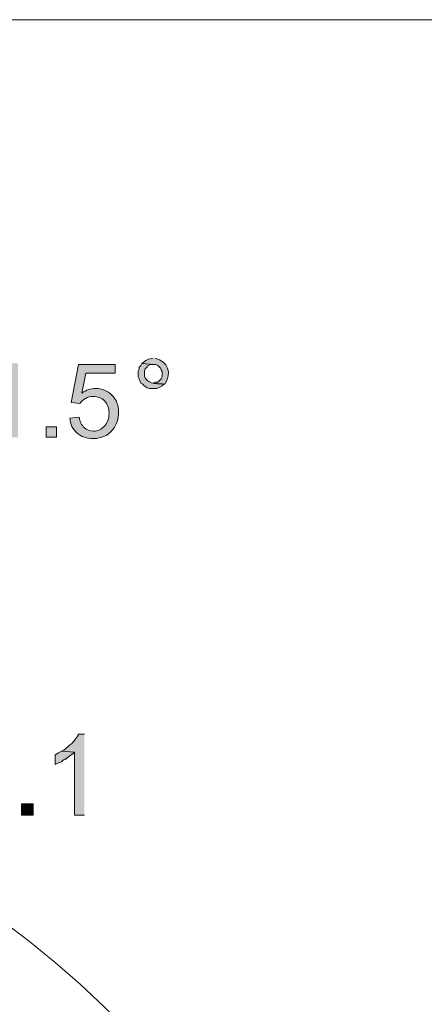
# Model space of a CAD drawing. Header units: inches. Extents: x 1352 to 2050, y -1711 to -1289.
# Tile 151 of 256: x 2014.89 to 2024.5, y -1549.88 to -1526.49. Entities that reach past the tile are written whole.
import ezdxf

# ---------------------------------------------------------------- set-up
doc = ezdxf.new("R2010")
doc.units = ezdxf.units.IN
doc.header["$MEASUREMENT"] = 0
doc.layers.add('图层 1', color=7, linetype='Continuous')

# ---------------------------------------------------------------- blocks, each defined once
blk = doc.blocks.new('block 10')
at = {"layer": '图层 1', "true_color": 0x221814}
h = blk.add_hatch(color=250, dxfattribs=at)
edge = h.paths.add_edge_path()
edge.add_spline(control_points=[(2016.43, -1543.467), (2016.43, -1543.467), (2016.283, -1543.467), (2016.283, -1543.467), (2016.283, -1543.467), (2016.283, -1543.488), (2016.283, -1543.488), (2016.283, -1543.488), (2016.261, -1543.53), (2016.261, -1543.53), (2016.261, -1543.53), (2016.219, -1543.573), (2016.219, -1543.573), (2016.219, -1543.573), (2016.199, -1543.615), (2016.199, -1543.615), (2016.199, -1543.615), (2016.114, -1543.7), (2016.114, -1543.7), (2016.037, -1543.751), (2015.982, -1543.837), (2015.883, -1543.869), (2015.883, -1543.869), (2016.199, -1543.89), (2016.199, -1543.89), (2016.199, -1543.89), (2016.199, -1545.393), (2016.199, -1545.393), (2016.199, -1545.393), (2016.43, -1545.393), (2016.43, -1545.393)], knot_values=[0, 0, 0, 0, 0.352778, 0.352778, 0.352778, 0.705556, 0.705556, 0.705556, 1.058333, 1.058333, 1.058333, 1.411111, 1.411111, 1.411111, 1.763889, 1.763889, 1.763889, 2.116667, 2.116667, 2.116667, 2.469444, 2.469444, 2.469444, 2.822222, 2.822222, 2.822222, 3.175, 3.175, 3.175, 3.527778, 3.527778, 3.527778, 3.527778], degree=3, periodic=0)
edge.add_line((2016.43, -1545.393), (2016.43, -1543.467))
blk.add_hatch(color=250, dxfattribs=at).paths.add_polyline_path([(2015.883, -1543.869), (2015.819, -1543.911), (2015.736, -1543.954), (2015.736, -1544.186), (2015.819, -1544.144), (2015.883, -1544.123), (2015.925, -1544.081), (2015.967, -1544.059), (2015.988, -1544.059), (2016.03, -1544.017), (2016.072, -1543.996), (2016.114, -1543.954), (2016.156, -1543.933), (2016.199, -1543.89)])
h = blk.add_hatch(color=250, dxfattribs=at)
h.dxf.hatch_style = 2
h.paths.add_polyline_path([(2014.937, -1545.393), (2015.21, -1545.393), (2015.21, -1545.118), (2014.937, -1545.118)])
at = {"layer": '图层 1', "lineweight": 0}
for points in [[(2015.883, -1543.869), (2015.819, -1543.911), (2015.736, -1543.954), (2015.736, -1544.186), (2015.819, -1544.144), (2015.883, -1544.123), (2015.925, -1544.081), (2015.967, -1544.059), (2015.988, -1544.059), (2016.03, -1544.017), (2016.072, -1543.996), (2016.114, -1543.954), (2016.156, -1543.933), (2016.199, -1543.89)], [(2014.937, -1545.393), (2015.21, -1545.393), (2015.21, -1545.118), (2014.937, -1545.118), (2014.937, -1545.393)]]:
    blk.add_lwpolyline(points, dxfattribs=at)
at = {"layer": '图层 1', "color": 250, "lineweight": 18, "true_color": 0x221814}
blk.add_open_spline([(2022.925, -1559.977), (2017.281, -1541.365), (1993.236, -1537.649), (1982.312, -1553.691)], degree=3, dxfattribs=at)
at = {"layer": '图层 1', "lineweight": 0}
blk.add_open_spline([(2016.43, -1543.467), (2016.43, -1543.467), (2016.283, -1543.467), (2016.283, -1543.467), (2016.283, -1543.467), (2016.283, -1543.488), (2016.283, -1543.488), (2016.283, -1543.488), (2016.261, -1543.53), (2016.261, -1543.53), (2016.261, -1543.53), (2016.219, -1543.573), (2016.219, -1543.573), (2016.219, -1543.573), (2016.199, -1543.615), (2016.199, -1543.615), (2016.199, -1543.615), (2016.114, -1543.7), (2016.114, -1543.7), (2016.037, -1543.751), (2015.982, -1543.837), (2015.883, -1543.869), (2015.883, -1543.869), (2016.199, -1543.89), (2016.199, -1543.89), (2016.199, -1543.89), (2016.199, -1545.393), (2016.199, -1545.393), (2016.199, -1545.393), (2016.43, -1545.393), (2016.43, -1545.393)], degree=3, knots=[0, 0, 0, 0, 1, 1, 1, 2, 2, 2, 3, 3, 3, 4, 4, 4, 5, 5, 5, 6, 6, 6, 7, 7, 7, 8, 8, 8, 9, 9, 9, 10, 10, 10, 10], dxfattribs=at)
blk = doc.blocks.new('block 14')
at = {"layer": '图层 1', "true_color": 0x221814}
h = blk.add_hatch(color=250, dxfattribs=at)
edge = h.paths.add_edge_path()
edge.add_spline(control_points=[(2017.793, -1534.662), (2017.793, -1534.662), (2017.772, -1534.704), (2017.772, -1534.704), (2017.772, -1534.704), (2017.73, -1534.746), (2017.73, -1534.746), (2017.73, -1534.746), (2017.73, -1534.789), (2017.73, -1534.789), (2017.73, -1534.789), (2017.709, -1534.852), (2017.709, -1534.852), (2017.709, -1534.852), (2017.709, -1534.979), (2017.709, -1534.979), (2017.709, -1534.979), (2017.73, -1535.022), (2017.73, -1535.022), (2017.73, -1535.022), (2017.751, -1535.085), (2017.751, -1535.085), (2017.751, -1535.085), (2017.772, -1535.127), (2017.772, -1535.127), (2017.772, -1535.127), (2017.815, -1535.148), (2017.815, -1535.148), (2017.815, -1535.148), (2017.835, -1535.17), (2017.835, -1535.17), (2017.921, -1535.262), (2017.973, -1535.259), (2018.087, -1535.254), (2018.087, -1535.254), (2018.151, -1535.254), (2018.151, -1535.254), (2018.151, -1535.254), (2018.277, -1535.191), (2018.277, -1535.191), (2018.277, -1535.191), (2018.318, -1535.148), (2018.318, -1535.148), (2018.318, -1535.148), (2018.34, -1535.148), (2018.34, -1535.148), (2018.213, -1535.141), (2017.947, -1535.161), (2017.877, -1535), (2017.877, -1535), (2017.857, -1534.958), (2017.857, -1534.958), (2017.857, -1534.958), (2017.857, -1534.831), (2017.857, -1534.831), (2017.857, -1534.831), (2017.877, -1534.789), (2017.877, -1534.789), (2017.877, -1534.789), (2017.919, -1534.746), (2017.919, -1534.746), (2017.919, -1534.746), (2017.919, -1534.725), (2017.919, -1534.725), (2017.919, -1534.725), (2018.004, -1534.683), (2018.004, -1534.683), (2018.004, -1534.683), (2018.066, -1534.683), (2018.066, -1534.683)], knot_values=[0, 0, 0, 0, 0.352778, 0.352778, 0.352778, 0.705556, 0.705556, 0.705556, 1.058333, 1.058333, 1.058333, 1.411111, 1.411111, 1.411111, 1.763889, 1.763889, 1.763889, 2.116667, 2.116667, 2.116667, 2.469444, 2.469444, 2.469444, 2.822222, 2.822222, 2.822222, 3.175, 3.175, 3.175, 3.527778, 3.527778, 3.527778, 3.880556, 3.880556, 3.880556, 4.233333, 4.233333, 4.233333, 4.586111, 4.586111, 4.586111, 4.938889, 4.938889, 4.938889, 5.291667, 5.291667, 5.291667, 5.644444, 5.644444, 5.644444, 5.997222, 5.997222, 5.997222, 6.35, 6.35, 6.35, 6.702778, 6.702778, 6.702778, 7.055556, 7.055556, 7.055556, 7.408333, 7.408333, 7.408333, 7.761111, 7.761111, 7.761111, 8.113889, 8.113889, 8.113889, 8.113889], degree=3, periodic=0)
edge.add_line((2018.066, -1534.683), (2017.793, -1534.662))
h = blk.add_hatch(color=250, dxfattribs=at)
edge = h.paths.add_edge_path()
edge.add_spline(control_points=[(2018.067, -1534.534), (2017.956, -1534.538), (2017.873, -1534.589), (2017.793, -1534.661), (2017.793, -1534.661), (2018.067, -1534.683), (2018.067, -1534.683), (2018.067, -1534.683), (2018.13, -1534.683), (2018.13, -1534.683), (2018.13, -1534.683), (2018.171, -1534.704), (2018.171, -1534.704), (2018.171, -1534.704), (2018.213, -1534.746), (2018.213, -1534.746), (2018.213, -1534.746), (2018.235, -1534.767), (2018.235, -1534.767), (2018.235, -1534.767), (2018.255, -1534.809), (2018.255, -1534.809), (2018.255, -1534.809), (2018.277, -1534.852), (2018.277, -1534.852), (2018.277, -1534.852), (2018.277, -1534.979), (2018.277, -1534.979), (2018.277, -1534.979), (2018.255, -1535.021), (2018.255, -1535.021), (2018.255, -1535.021), (2018.213, -1535.064), (2018.213, -1535.064), (2018.213, -1535.064), (2018.171, -1535.106), (2018.171, -1535.106), (2018.171, -1535.106), (2018.109, -1535.106), (2018.109, -1535.106), (2018.109, -1535.106), (2018.067, -1535.127), (2018.067, -1535.127), (2018.067, -1535.127), (2018.34, -1535.148), (2018.34, -1535.148), (2018.512, -1534.889), (2018.422, -1534.612), (2018.109, -1534.534)], knot_values=[0, 0, 0, 0, 0.352778, 0.352778, 0.352778, 0.705556, 0.705556, 0.705556, 1.058333, 1.058333, 1.058333, 1.411111, 1.411111, 1.411111, 1.763889, 1.763889, 1.763889, 2.116667, 2.116667, 2.116667, 2.469444, 2.469444, 2.469444, 2.822222, 2.822222, 2.822222, 3.175, 3.175, 3.175, 3.527778, 3.527778, 3.527778, 3.880556, 3.880556, 3.880556, 4.233333, 4.233333, 4.233333, 4.586111, 4.586111, 4.586111, 4.938889, 4.938889, 4.938889, 5.291667, 5.291667, 5.291667, 5.644444, 5.644444, 5.644444, 5.644444], degree=3, periodic=0)
edge.add_line((2018.109, -1534.534), (2018.067, -1534.534))
at = {"layer": '图层 1', "lineweight": 0}
for points, knots in [([(2017.793, -1534.662), (2017.793, -1534.662), (2017.772, -1534.704), (2017.772, -1534.704), (2017.772, -1534.704), (2017.73, -1534.746), (2017.73, -1534.746), (2017.73, -1534.746), (2017.73, -1534.789), (2017.73, -1534.789), (2017.73, -1534.789), (2017.709, -1534.852), (2017.709, -1534.852), (2017.709, -1534.852), (2017.709, -1534.979), (2017.709, -1534.979), (2017.709, -1534.979), (2017.73, -1535.022), (2017.73, -1535.022), (2017.73, -1535.022), (2017.751, -1535.085), (2017.751, -1535.085), (2017.751, -1535.085), (2017.772, -1535.127), (2017.772, -1535.127), (2017.772, -1535.127), (2017.815, -1535.148), (2017.815, -1535.148), (2017.815, -1535.148), (2017.835, -1535.17), (2017.835, -1535.17), (2017.921, -1535.262), (2017.973, -1535.259), (2018.087, -1535.254), (2018.087, -1535.254), (2018.151, -1535.254), (2018.151, -1535.254), (2018.151, -1535.254), (2018.277, -1535.191), (2018.277, -1535.191), (2018.277, -1535.191), (2018.318, -1535.148), (2018.318, -1535.148), (2018.318, -1535.148), (2018.34, -1535.148), (2018.34, -1535.148), (2018.213, -1535.141), (2017.947, -1535.161), (2017.877, -1535), (2017.877, -1535), (2017.857, -1534.958), (2017.857, -1534.958), (2017.857, -1534.958), (2017.857, -1534.831), (2017.857, -1534.831), (2017.857, -1534.831), (2017.877, -1534.789), (2017.877, -1534.789), (2017.877, -1534.789), (2017.919, -1534.746), (2017.919, -1534.746), (2017.919, -1534.746), (2017.919, -1534.725), (2017.919, -1534.725), (2017.919, -1534.725), (2018.004, -1534.683), (2018.004, -1534.683), (2018.004, -1534.683), (2018.066, -1534.683), (2018.066, -1534.683)], [0, 0, 0, 0, 1, 1, 1, 2, 2, 2, 3, 3, 3, 4, 4, 4, 5, 5, 5, 6, 6, 6, 7, 7, 7, 8, 8, 8, 9, 9, 9, 10, 10, 10, 11, 11, 11, 12, 12, 12, 13, 13, 13, 14, 14, 14, 15, 15, 15, 16, 16, 16, 17, 17, 17, 18, 18, 18, 19, 19, 19, 20, 20, 20, 21, 21, 21, 22, 22, 22, 23, 23, 23, 23]), ([(2018.067, -1534.534), (2017.956, -1534.538), (2017.873, -1534.589), (2017.793, -1534.661), (2017.793, -1534.661), (2018.067, -1534.683), (2018.067, -1534.683), (2018.067, -1534.683), (2018.13, -1534.683), (2018.13, -1534.683), (2018.13, -1534.683), (2018.171, -1534.704), (2018.171, -1534.704), (2018.171, -1534.704), (2018.213, -1534.746), (2018.213, -1534.746), (2018.213, -1534.746), (2018.235, -1534.767), (2018.235, -1534.767), (2018.235, -1534.767), (2018.255, -1534.809), (2018.255, -1534.809), (2018.255, -1534.809), (2018.277, -1534.852), (2018.277, -1534.852), (2018.277, -1534.852), (2018.277, -1534.979), (2018.277, -1534.979), (2018.277, -1534.979), (2018.255, -1535.021), (2018.255, -1535.021), (2018.255, -1535.021), (2018.213, -1535.064), (2018.213, -1535.064), (2018.213, -1535.064), (2018.171, -1535.106), (2018.171, -1535.106), (2018.171, -1535.106), (2018.109, -1535.106), (2018.109, -1535.106), (2018.109, -1535.106), (2018.067, -1535.127), (2018.067, -1535.127), (2018.067, -1535.127), (2018.34, -1535.148), (2018.34, -1535.148), (2018.512, -1534.889), (2018.422, -1534.612), (2018.109, -1534.534)], [0, 0, 0, 0, 1, 1, 1, 2, 2, 2, 3, 3, 3, 4, 4, 4, 5, 5, 5, 6, 6, 6, 7, 7, 7, 8, 8, 8, 9, 9, 9, 10, 10, 10, 11, 11, 11, 12, 12, 12, 13, 13, 13, 14, 14, 14, 15, 15, 15, 16, 16, 16, 16])]:
    blk.add_open_spline(points, degree=3, knots=knots, dxfattribs=at)
blk = doc.blocks.new('block 9')
at = {"layer": '图层 1', "true_color": 0x221814}
h = blk.add_hatch(color=250, dxfattribs=at)
h.dxf.hatch_style = 2
edge = h.paths.add_edge_path()
edge.add_spline(control_points=[(2016.254, -1536.309), (2016.355, -1536.398), (2016.485, -1536.442), (2016.644, -1536.442), (2016.838, -1536.442), (2016.992, -1536.371), (2017.104, -1536.229), (2017.196, -1536.114), (2017.243, -1535.977), (2017.243, -1535.819), (2017.243, -1535.652), (2017.19, -1535.516), (2017.085, -1535.41), (2016.98, -1535.304), (2016.851, -1535.251), (2016.698, -1535.251), (2016.583, -1535.251), (2016.472, -1535.288), (2016.367, -1535.361), (2016.367, -1535.361), (2016.461, -1534.89), (2016.461, -1534.89), (2016.461, -1534.89), (2017.16, -1534.89), (2017.16, -1534.89), (2017.16, -1534.89), (2017.16, -1534.685), (2017.16, -1534.685), (2017.16, -1534.685), (2016.289, -1534.685), (2016.289, -1534.685), (2016.289, -1534.685), (2016.119, -1535.584), (2016.119, -1535.584), (2016.119, -1535.584), (2016.321, -1535.611), (2016.321, -1535.611), (2016.353, -1535.56), (2016.397, -1535.52), (2016.453, -1535.488), (2016.509, -1535.457), (2016.571, -1535.441), (2016.64, -1535.441), (2016.752, -1535.441), (2016.842, -1535.476), (2016.911, -1535.547), (2016.98, -1535.618), (2017.015, -1535.715), (2017.015, -1535.838), (2017.015, -1535.967), (2016.979, -1536.07), (2016.907, -1536.148), (2016.835, -1536.226), (2016.748, -1536.265), (2016.644, -1536.265), (2016.558, -1536.265), (2016.485, -1536.238), (2016.424, -1536.183), (2016.363, -1536.127), (2016.324, -1536.044), (2016.307, -1535.934), (2016.307, -1535.934), (2016.082, -1535.954), (2016.082, -1535.954), (2016.096, -1536.101), (2016.153, -1536.219), (2016.254, -1536.309)], knot_values=[0, 0, 0, 0, 1, 1, 1, 2, 2, 2, 3, 3, 3, 4, 4, 4, 5, 5, 5, 6, 6, 6, 7, 7, 7, 8, 8, 8, 9, 9, 9, 10, 10, 10, 11, 11, 11, 12, 12, 12, 13, 13, 13, 14, 14, 14, 15, 15, 15, 16, 16, 16, 17, 17, 17, 18, 18, 18, 19, 19, 19, 20, 20, 20, 21, 21, 21, 22, 22, 22, 22], degree=3, periodic=1)
h.paths.add_polyline_path([(2015.767, -1536.412), (2015.767, -1536.167), (2015.522, -1536.167), (2015.522, -1536.412)])
edge = h.paths.add_edge_path()
edge.add_spline(control_points=[(2014.851, -1534.654), (2014.851, -1534.654), (2014.712, -1534.654), (2014.712, -1534.654), (2014.675, -1534.729), (2014.611, -1534.807), (2014.521, -1534.888), (2014.431, -1534.968), (2014.326, -1535.037), (2014.206, -1535.093), (2014.206, -1535.093), (2014.206, -1535.301), (2014.206, -1535.301), (2014.273, -1535.276), (2014.348, -1535.24), (2014.432, -1535.19), (2014.516, -1535.141), (2014.584, -1535.091), (2014.636, -1535.042), (2014.636, -1535.042), (2014.636, -1536.412), (2014.636, -1536.412), (2014.636, -1536.412), (2014.851, -1536.412), (2014.851, -1536.412), (2014.851, -1536.412), (2014.851, -1534.654), (2014.851, -1534.654)], knot_values=[0, 0, 0, 0, 1, 1, 1, 2, 2, 2, 3, 3, 3, 4, 4, 4, 5, 5, 5, 6, 6, 6, 7, 7, 7, 8, 8, 8, 9, 9, 9, 9], degree=3, periodic=1)
at = {"layer": '图层 1', "color": 250, "lineweight": 18, "true_color": 0x221814}
blk.add_lwpolyline([(1769.996, -1526.491), (2033.92, -1526.491)], dxfattribs=at)
at = {"layer": '图层 1', "lineweight": 0}
blk.add_lwpolyline([(2015.767, -1536.412), (2015.767, -1536.167), (2015.522, -1536.167), (2015.522, -1536.412), (2015.767, -1536.412)], dxfattribs=at)
blk.add_open_spline([(2016.254, -1536.309), (2016.355, -1536.398), (2016.485, -1536.442), (2016.644, -1536.442), (2016.838, -1536.442), (2016.992, -1536.371), (2017.104, -1536.229), (2017.196, -1536.114), (2017.243, -1535.977), (2017.243, -1535.819), (2017.243, -1535.652), (2017.19, -1535.516), (2017.085, -1535.41), (2016.98, -1535.304), (2016.851, -1535.251), (2016.698, -1535.251), (2016.583, -1535.251), (2016.472, -1535.288), (2016.367, -1535.361), (2016.367, -1535.361), (2016.461, -1534.89), (2016.461, -1534.89), (2016.461, -1534.89), (2017.16, -1534.89), (2017.16, -1534.89), (2017.16, -1534.89), (2017.16, -1534.685), (2017.16, -1534.685), (2017.16, -1534.685), (2016.289, -1534.685), (2016.289, -1534.685), (2016.289, -1534.685), (2016.119, -1535.584), (2016.119, -1535.584), (2016.119, -1535.584), (2016.321, -1535.611), (2016.321, -1535.611), (2016.353, -1535.56), (2016.397, -1535.52), (2016.453, -1535.488), (2016.509, -1535.457), (2016.571, -1535.441), (2016.64, -1535.441), (2016.752, -1535.441), (2016.842, -1535.476), (2016.911, -1535.547), (2016.98, -1535.618), (2017.015, -1535.715), (2017.015, -1535.838), (2017.015, -1535.967), (2016.979, -1536.07), (2016.907, -1536.148), (2016.835, -1536.226), (2016.748, -1536.265), (2016.644, -1536.265), (2016.558, -1536.265), (2016.485, -1536.238), (2016.424, -1536.183), (2016.363, -1536.127), (2016.324, -1536.044), (2016.307, -1535.934), (2016.307, -1535.934), (2016.082, -1535.954), (2016.082, -1535.954), (2016.096, -1536.101), (2016.153, -1536.219), (2016.254, -1536.309)], degree=3, knots=[0, 0, 0, 0, 1, 1, 1, 2, 2, 2, 3, 3, 3, 4, 4, 4, 5, 5, 5, 6, 6, 6, 7, 7, 7, 8, 8, 8, 9, 9, 9, 10, 10, 10, 11, 11, 11, 12, 12, 12, 13, 13, 13, 14, 14, 14, 15, 15, 15, 16, 16, 16, 17, 17, 17, 18, 18, 18, 19, 19, 19, 20, 20, 20, 21, 21, 21, 22, 22, 22, 22], dxfattribs=at)
at = {"layer": '图层 1'}
for name in ['block 10', 'block 14']:
    blk.add_blockref(name, (0, 0), dxfattribs=at)
blk = doc.blocks.new('block 2')
at = {"layer": '图层 1'}
blk.add_blockref('block 9', (0, 0), dxfattribs=at)

msp = doc.modelspace()

# ---------------------------------------------------------------- block references
at = {"layer": '图层 1'}
msp.add_blockref('block 2', (0, 0), dxfattribs=at)

doc.saveas('drawing.dxf')
